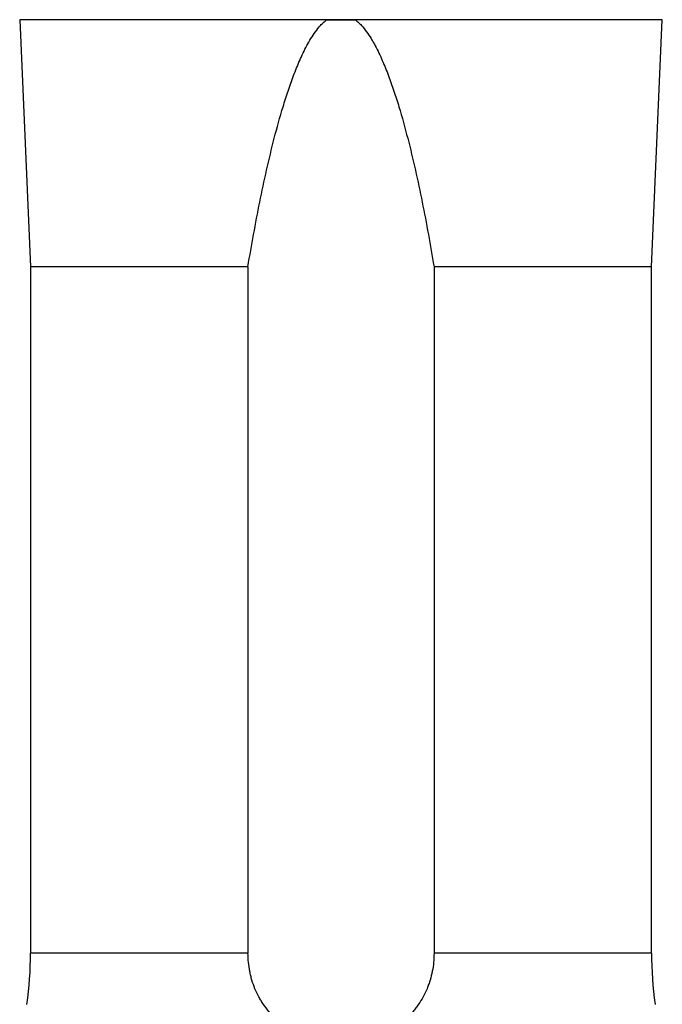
# Model space of a CAD drawing. Header units: millimetres. Extents: x 1849 to 3575, y 677 to 4294.
# Tile 4 of 7: x 2363 to 3062, y 2285 to 3356. Entities that reach past the tile are written whole.
import ezdxf

# ---------------------------------------------------------------- set-up
doc = ezdxf.new("R2010")
doc.units = ezdxf.units.MM
doc.header["$LTSCALE"] = 2

msp = doc.modelspace()

# ---------------------------------------------------------------- linework, layer by layer
at = {"color": 7, "linetype": 'Continuous', "lineweight": 25}
for p, q in [((2362.5, 3356.5), (2374.3, 3087.6)), ((2364.3, 3356.5), (2362.5, 3356.5)), ((2696.6, 3356.5), (2362.5, 3356.5)), ((3062, 3356.5), (2727.9, 3356.5)), ((3050.3, 3087.6), (3062, 3356.5)), ((3062, 3356.5), (3060.2, 3356.5)), ((2374.3, 3087.6), (2374.3, 2340.3)), ((2611, 3087.6), (2374.3, 3087.6)), ((2611, 3087.6), (2611, 2340.3)), ((3050.3, 3087.6), (2813.5, 3087.6)), ((2813.5, 3087.6), (2813.5, 2340.3)), ((3050.3, 2340.3), (3050.3, 3087.6))]:
    msp.add_line(p, q, dxfattribs=at)
at = {"color": 8, "linetype": 'Continuous', "lineweight": 25}
for p, q in [((2712.3, 3356.5), (2364.3, 3356.5)), ((3060.2, 3356.5), (2712.3, 3356.5)), ((2611, 2340.3), (2374.3, 2340.3)), ((3050.3, 2340.3), (2813.5, 2340.3))]:
    msp.add_line(p, q, dxfattribs=at)
at = {"color": 7, "linetype": 'Continuous', "lineweight": 25}
for centre, start, end in [((1974.3, 2340.3), 351.9901, 0), ((3450.3, 2340.3), 180, 188.0099)]:
    msp.add_arc(centre, 400, start, end, dxfattribs=at)
for points, knots in [([(2611, 3087.6), (2614.9, 3111.1), (2619.2, 3134.5), (2626.2, 3169.5), (2628.7, 3181.1), (2633.9, 3204.3), (2636.7, 3215.9), (2642.6, 3239), (2645.8, 3250.4), (2651, 3267.5), (2652.8, 3273.2), (2656.5, 3284.4), (2658.5, 3290.1), (2662.7, 3301.2), (2665, 3306.7), (2669.7, 3317.6), (2672.3, 3323), (2676.5, 3330.9), (2678, 3333.4), (2681.1, 3338.5), (2682.8, 3341), (2686.2, 3345.8), (2688.1, 3348.2), (2691.1, 3351.4), (2692.1, 3352.5), (2694.3, 3354.6), (2695.4, 3355.5), (2696.6, 3356.5)], [0, 0, 0, 0, 0.25, 0.25, 0.375, 0.375, 0.5, 0.5, 0.625, 0.625, 0.6875, 0.6875, 0.75, 0.75, 0.8125, 0.8125, 0.875, 0.875, 0.90625, 0.90625, 0.9375, 0.9375, 0.96875, 0.96875, 0.984375, 0.984375, 1, 1, 1, 1]), ([(2727.9, 3356.5), (2729.1, 3355.5), (2730.2, 3354.5), (2732.4, 3352.5), (2733.5, 3351.4), (2736.5, 3348.1), (2738.3, 3345.8), (2741.8, 3340.9), (2743.5, 3338.4), (2745.8, 3334.6), (2746.6, 3333.3), (2748.1, 3330.7), (2748.8, 3329.4), (2752.3, 3322.8), (2754.9, 3317.4), (2759.6, 3306.5), (2761.9, 3301), (2766, 3289.9), (2768, 3284.3), (2771.8, 3273.1), (2773.6, 3267.4), (2778.8, 3250.4), (2781.9, 3238.9), (2787.8, 3215.8), (2790.6, 3204.3), (2795.8, 3181.1), (2798.3, 3169.4), (2805.3, 3134.5), (2809.6, 3111.1), (2813.5, 3087.6)], [0, 0, 0, 0, 0.015625, 0.015625, 0.03125, 0.03125, 0.0625, 0.0625, 0.09375, 0.09375, 0.109375, 0.109375, 0.125, 0.125, 0.1875, 0.1875, 0.25, 0.25, 0.3125, 0.3125, 0.375, 0.375, 0.5, 0.5, 0.625, 0.625, 0.75, 0.75, 1, 1, 1, 1]), ([(2813.5, 2340.3), (2813.5, 2333.6), (2812.9, 2327), (2811, 2317.3), (2810.2, 2314.1), (2808.7, 2309.3), (2808.2, 2307.8), (2807.1, 2304.7), (2806.5, 2303.1), (2803.4, 2295.6), (2800.3, 2289.9), (2795.7, 2283.3), (2794.8, 2282), (2792.8, 2279.4), (2791.8, 2278.1), (2788.6, 2274.5), (2786.4, 2272.2), (2781.8, 2267.8), (2779.3, 2265.8), (2775.5, 2262.8), (2774.1, 2261.9), (2771.5, 2260.1), (2770.1, 2259.2), (2763.2, 2255), (2757.4, 2252.2), (2749.7, 2249.4), (2748.1, 2248.8), (2745, 2247.8), (2743.4, 2247.4), (2738.6, 2246.1), (2735.3, 2245.4), (2725.6, 2243.7), (2719, 2243.1), (2708.9, 2243.1), (2705.6, 2243.3), (2698.9, 2243.8), (2695.7, 2244.2), (2689.2, 2245.4), (2685.9, 2246.1), (2681.2, 2247.4), (2679.6, 2247.8), (2676.4, 2248.8), (2674.8, 2249.4), (2667.2, 2252.2), (2661.3, 2255), (2654.4, 2259.2), (2653.1, 2260), (2650.4, 2261.9), (2649.1, 2262.8), (2645.2, 2265.7), (2642.8, 2267.8), (2635.8, 2274.4), (2631.6, 2279.2), (2627, 2285.9), (2626.1, 2287.2), (2624.4, 2290), (2623.6, 2291.4), (2621.3, 2295.7), (2619.9, 2298.6), (2617.4, 2304.6), (2616.3, 2307.6), (2614.9, 2312.4), (2614.4, 2314), (2613.6, 2317.2), (2613.3, 2318.8), (2611.7, 2327), (2611, 2333.6), (2611, 2340.3)], [0, 0, 0, 0, 0.0625, 0.0625, 0.09375, 0.09375, 0.109375, 0.109375, 0.125, 0.125, 0.1875, 0.1875, 0.203125, 0.203125, 0.21875, 0.21875, 0.25, 0.25, 0.28125, 0.28125, 0.296875, 0.296875, 0.3125, 0.3125, 0.375, 0.375, 0.390625, 0.390625, 0.40625, 0.40625, 0.4375, 0.4375, 0.5, 0.5, 0.53125, 0.53125, 0.5625, 0.5625, 0.59375, 0.59375, 0.609375, 0.609375, 0.625, 0.625, 0.6875, 0.6875, 0.703125, 0.703125, 0.71875, 0.71875, 0.75, 0.75, 0.8125, 0.8125, 0.828125, 0.828125, 0.84375, 0.84375, 0.875, 0.875, 0.90625, 0.90625, 0.921875, 0.921875, 0.9375, 0.9375, 1, 1, 1, 1])]:
    msp.add_open_spline(points, degree=3, knots=knots, dxfattribs=at)
msp.add_open_spline([(2696.6, 3356.5), (2707, 3356.5), (2717.4, 3356.5), (2727.9, 3356.5)], degree=3, dxfattribs=at)

doc.saveas('drawing.dxf')
